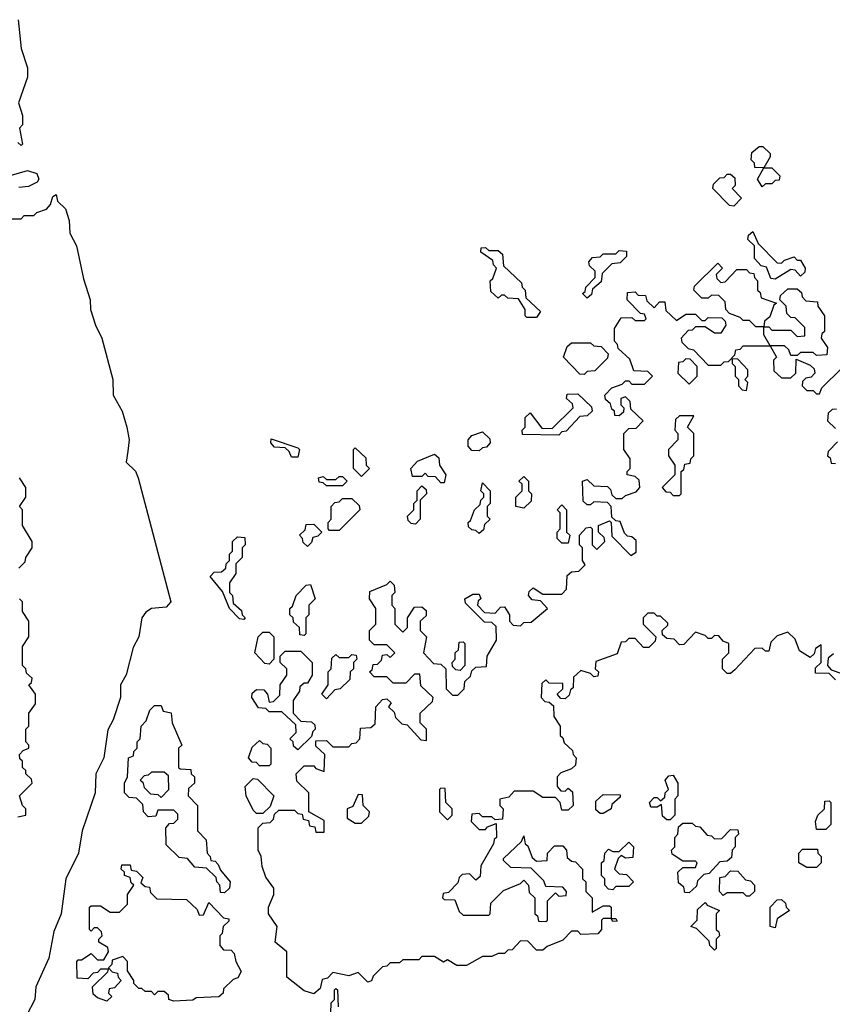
# Model space of a CAD drawing. Extents: x 2776963 to 2884430, y 684484 to 829250.
# Tile 81 of 256: x 2846401 to 2848955, y 755870 to 758966. Entities that reach past the tile are written whole.
import ezdxf

# ---------------------------------------------------------------- set-up
doc = ezdxf.new("R2010")
doc.units = 0

msp = doc.modelspace()

# ---------------------------------------------------------------- linework, layer by layer
at = {"layer": '0CON20XD'}
for points in [[(2846395.9, 758965.9), (2846405.3, 758875), (2846425.3, 758815), (2846425.3, 758784.7), (2846396.7, 758705), (2846410, 758665), (2846410, 758635), (2846400, 758625), (2846410, 758575), (2846405, 758570), (2846395, 758580)], [(2848735, 758440), (2848720, 758465), (2848740, 758500), (2848711.7, 758501.7), (2848710, 758515), (2848700, 758525), (2848701.7, 758548.3), (2848725, 758567.5), (2848737, 758567), (2848760, 758545), (2848760, 758535), (2848740, 758500), (2848765, 758500), (2848790, 758475), (2848788.3, 758461.7), (2848775, 758460), (2848765, 758450), (2848745, 758450), (2848735, 758440)], [(2846375, 758476.7), (2846425, 758492.2), (2846455, 758482), (2846460.5, 758465), (2846455.4, 758454.6), (2846428.6, 758441.4), (2846398.1, 758438.1)], [(2848645, 758380), (2848631.7, 758381.7), (2848580, 758435), (2848581.7, 758448.3), (2848601.7, 758468.3), (2848615, 758470), (2848625, 758480), (2848635, 758480), (2848648.3, 758468.3), (2848650, 758445), (2848640, 758435), (2848670, 758405), (2848645, 758380)], [(2846355, 758340), (2846405, 758340), (2846415, 758350), (2846445, 758350), (2846455, 758360), (2846485, 758370), (2846497.5, 758385), (2846505, 758410), (2846515, 758416.2), (2846520, 758395), (2846545, 758371.4), (2846556.1, 758335), (2846558.5, 758295), (2846579.8, 758255), (2846601.3, 758151.3), (2846622.5, 758085), (2846623.8, 758055), (2846638.7, 758005), (2846658.8, 757965), (2846693.4, 757835), (2846694.4, 757785), (2846722.4, 757735), (2846737.3, 757685), (2846745.2, 757644.8), (2846740.9, 757609.1), (2846735.7, 757575), (2846765, 757546.7), (2846773.7, 757525), (2846876.4, 757135), (2846861.3, 757118.7), (2846815, 757114.7), (2846796.8, 757103.2), (2846784.7, 757085.3), (2846775.8, 757025), (2846758, 756992), (2846735, 756906), (2846718.1, 756875), (2846717.6, 756835), (2846694.6, 756765), (2846677.4, 756732.6), (2846665.3, 756645), (2846640, 756595), (2846638.3, 756535), (2846596.9, 756415), (2846585.2, 756344.8), (2846545.6, 756265), (2846530.9, 756155), (2846508.5, 756098.5), (2846491.9, 756015), (2846451.5, 755925), (2846448.2, 755885), (2846422.5, 755835)], [(2848775, 758150), (2848761.7, 758151.7), (2848748.3, 758188.3), (2848731.7, 758191.7), (2848710, 758215), (2848710, 758255), (2848690, 758275), (2848691.7, 758288.3), (2848705, 758300), (2848721.7, 758261.7), (2848781.7, 758201.7), (2848795, 758200), (2848805, 758210), (2848835, 758220), (2848845, 758210), (2848855, 758210), (2848870, 758185), (2848868.3, 758171.7), (2848855, 758160), (2848838.3, 758178.3), (2848825, 758180), (2848775, 758150)], [(2848025, 758030), (2847995, 758030), (2847990, 758035), (2847990, 758055), (2847968.3, 758088.3), (2847935, 758090), (2847925, 758100), (2847915, 758100), (2847905, 758090), (2847881.7, 758111.7), (2847880, 758145), (2847888.3, 758151.7), (2847900, 758185), (2847890, 758195), (2847888.3, 758208.3), (2847850, 758235), (2847851.7, 758248.3), (2847865, 758250), (2847875, 758240), (2847905, 758240), (2847918.3, 758228.3), (2847921.7, 758191.7), (2847978.3, 758138.3), (2847980, 758125), (2847990, 758115), (2847991.7, 758091.7), (2848038.3, 758048.3), (2848025, 758030)], [(2848185, 758090), (2848170, 758105), (2848178.3, 758111.7), (2848180, 758125), (2848210, 758155), (2848210, 758175), (2848191.7, 758191.7), (2848190, 758205), (2848201.7, 758218.3), (2848225, 758220), (2848235, 758230), (2848275, 758230), (2848285, 758240), (2848308.3, 758238.3), (2848308.3, 758221.7), (2848288.3, 758201.7), (2848261.7, 758198.3), (2848231.7, 758168.3), (2848228.3, 758141.7), (2848201.7, 758118.3), (2848198.3, 758101.7), (2848185, 758090)], [(2847325, 755902.5), (2847295, 755912.5), (2847240, 755955), (2847240, 756035), (2847203.3, 756065), (2847210, 756115), (2847182.5, 756155), (2847182.5, 756175), (2847200, 756215), (2847200, 756235), (2847175, 756270), (2847163, 756303), (2847160, 756335), (2847150, 756355), (2847150, 756425), (2847165, 756440), (2847188.3, 756441.7), (2847198.3, 756451.7), (2847201.7, 756468.3), (2847215, 756480), (2847265, 756480), (2847275, 756470), (2847288.3, 756468.3), (2847291.7, 756451.7), (2847308.3, 756448.3), (2847311.7, 756431.7), (2847328.3, 756428.3), (2847331.7, 756411.7), (2847358.3, 756411.7), (2847358.3, 756448.3), (2847310, 756475), (2847310, 756535), (2847271.7, 756571.7), (2847270, 756595), (2847295, 756620), (2847325, 756620), (2847331.7, 756611.7), (2847358.3, 756601.7), (2847360, 756655), (2847331.7, 756681.7), (2847331.7, 756698.3), (2847365, 756700), (2847385, 756680), (2847435, 756680), (2847445, 756690), (2847458.3, 756691.7), (2847470, 756705), (2847471.7, 756738.3), (2847505, 756740), (2847518.3, 756751.7), (2847520, 756805), (2847541.7, 756828.3), (2847555, 756830), (2847568.3, 756818.3), (2847560, 756805), (2847578.3, 756788.3), (2847581.7, 756771.7), (2847601.7, 756751.7), (2847618.3, 756748.3), (2847661.7, 756701.7), (2847680, 756700), (2847680, 756735), (2847660, 756755), (2847660, 756785), (2847698.3, 756821.7), (2847700, 756835), (2847661.7, 756871.7), (2847658.3, 756908.3), (2847641.7, 756908.3), (2847615, 756880), (2847575, 756880), (2847555, 756900), (2847515, 756900), (2847500, 756915), (2847508.3, 756921.7), (2847511.7, 756938.3), (2847525, 756940), (2847538.3, 756951.7), (2847541.7, 756968.3), (2847555, 756970), (2847565, 756960), (2847580, 756975), (2847555, 757000), (2847515, 757000), (2847500, 757015), (2847500, 757045), (2847520, 757065), (2847520, 757115), (2847500, 757145), (2847501.7, 757168.3), (2847555, 757190), (2847565, 757200), (2847578.3, 757188.3), (2847580, 757165), (2847570, 757155), (2847570, 757125), (2847580, 757115), (2847580, 757065), (2847605, 757040), (2847620, 757055), (2847620, 757085), (2847641.7, 757118.3), (2847665, 757120), (2847678.3, 757108.3), (2847678.3, 757091.7), (2847660, 757075), (2847660, 757045), (2847680, 757025), (2847670, 756975), (2847701.7, 756941.7), (2847725, 756940), (2847740, 756925), (2847741.7, 756861.7), (2847761.7, 756841.7), (2847778.3, 756841.7), (2847798.3, 756861.7), (2847800, 756885), (2847818.3, 756901.7), (2847821.7, 756918.3), (2847835, 756930), (2847868.3, 756931.7), (2847870, 756965), (2847900, 757015), (2847898.3, 757058.3), (2847885, 757070), (2847861.7, 757071.7), (2847801.7, 757131.7), (2847800, 757145), (2847825, 757160), (2847845, 757160), (2847850, 757145), (2847841.7, 757138.3), (2847840, 757125), (2847861.7, 757101.7), (2847895, 757100), (2847911.7, 757118.3), (2847925, 757120), (2847940, 757095), (2847940, 757075), (2847951.7, 757061.7), (2847975, 757060), (2847985, 757070), (2848008.3, 757071.7), (2848060, 757115), (2848038.3, 757138.3), (2848011.7, 757141.7), (2848000, 757155), (2848001.7, 757168.3), (2848015, 757180), (2848045, 757160), (2848105, 757160), (2848120, 757175), (2848121.7, 757218.3), (2848135, 757230), (2848158.3, 757231.7), (2848178.3, 757251.7), (2848170, 757265), (2848170, 757305), (2848160, 757315), (2848160, 757345), (2848181.7, 757368.3), (2848195, 757370), (2848200, 757365), (2848200, 757315), (2848215, 757300), (2848240, 757325), (2848238.3, 757338.3), (2848220, 757355), (2848220, 757375), (2848255, 757390), (2848260, 757385), (2848261.7, 757341.7), (2848321.7, 757281.7), (2848338.3, 757291.7), (2848338.3, 757328.3), (2848325, 757340), (2848311.7, 757341.7), (2848301.7, 757351.7), (2848288.3, 757388.3), (2848275, 757390), (2848261.7, 757401.7), (2848260, 757435), (2848248.3, 757448.3), (2848205, 757450), (2848195, 757440), (2848185, 757440), (2848171.7, 757451.7), (2848170, 757515), (2848185, 757520), (2848205, 757500), (2848248.3, 757498.3), (2848258.3, 757488.3), (2848261.7, 757471.7), (2848275, 757460), (2848295, 757460), (2848305, 757470), (2848338.3, 757481.7), (2848350, 757495), (2848348.3, 757518.3), (2848335, 757530), (2848310, 757535), (2848310, 757545), (2848320, 757555), (2848320, 757585), (2848300, 757615), (2848300, 757665), (2848315, 757680), (2848338.3, 757681.7), (2848360, 757705), (2848321.7, 757741.7), (2848320, 757765), (2848305, 757780), (2848290, 757775), (2848290, 757755), (2848300, 757745), (2848298.3, 757731.7), (2848285, 757720), (2848271.7, 757721.7), (2848270, 757735), (2848261.7, 757741.7), (2848258.3, 757758.3), (2848241.7, 757771.7), (2848240, 757785), (2848261.7, 757808.3), (2848295, 757820), (2848305, 757830), (2848315, 757830), (2848325, 757820), (2848365, 757820), (2848390, 757845), (2848375, 757860), (2848331.7, 757861.7), (2848318.3, 757898.3), (2848281.7, 757931.7), (2848280, 757945), (2848270, 757955), (2848270, 757995), (2848291.7, 758028.3), (2848325, 758030), (2848335, 758020), (2848365, 758020), (2848370, 758025), (2848365, 758040), (2848351.7, 758041.7), (2848310, 758085), (2848311.7, 758108.3), (2848335, 758110), (2848345, 758100), (2848368.3, 758098.3), (2848371.7, 758081.7), (2848395, 758060), (2848411.7, 758078.3), (2848428.3, 758078.3), (2848431.7, 758051.7), (2848465, 758020), (2848495, 758040), (2848525, 758040), (2848545, 758020), (2848555, 758020), (2848565, 758030), (2848608.3, 758028.3), (2848618.3, 758018.3), (2848620, 758005), (2848605, 757980), (2848585, 757980), (2848555, 758000), (2848525, 758000), (2848515, 757990), (2848501.7, 757988.3), (2848480, 757965), (2848481.7, 757951.7), (2848501.7, 757931.7), (2848518.3, 757928.3), (2848565, 757880), (2848605, 757880), (2848615, 757890), (2848628.3, 757891.7), (2848648.3, 757911.7), (2848651.7, 757928.3), (2848665, 757930), (2848675, 757940), (2848760, 757940), (2848740, 757975), (2848740, 758000), (2848715, 758000), (2848695, 758020), (2848675, 758020), (2848665, 758030), (2848631.7, 758041.7), (2848620, 758055), (2848618.3, 758078.3), (2848598.3, 758098.3), (2848575, 758100), (2848565, 758090), (2848545, 758090), (2848520, 758115), (2848521.7, 758128.3), (2848595, 758200), (2848610, 758185), (2848590, 758165), (2848591.7, 758151.7), (2848605, 758140), (2848618.3, 758141.7), (2848655, 758180), (2848685, 758180), (2848695, 758170), (2848708.3, 758168.3), (2848710, 758155), (2848720, 758145), (2848720, 758115), (2848728.3, 758108.3), (2848731.7, 758091.7), (2848780, 758075), (2848771.7, 758068.3), (2848758.3, 758031.7), (2848741.7, 758018.3), (2848740, 758000), (2848755, 758000), (2848765, 757990), (2848825, 757990), (2848845, 757970), (2848868.3, 757971.7), (2848868.3, 757998.3), (2848838.3, 758028.3), (2848825, 758030), (2848811.7, 758041.7), (2848810, 758065), (2848790, 758085), (2848791.7, 758098.3), (2848815, 758120), (2848845, 758120), (2848858.3, 758108.3), (2848860, 758095), (2848871.7, 758081.7), (2848908.3, 758078.3), (2848910, 758065), (2848930, 758035), (2848930, 757985), (2848921.7, 757978.3), (2848920, 757965), (2848940, 757935), (2848938.3, 757911.7), (2848905, 757910), (2848895, 757920), (2848855, 757920), (2848845, 757910), (2848825, 757910), (2848818.3, 757928.3), (2848805, 757940), (2848760, 757940), (2848780, 757905), (2848770, 757895), (2848771.7, 757861.7), (2848795, 757840), (2848825, 757840), (2848840, 757855), (2848841.7, 757898.3), (2848885, 757880), (2848898.3, 757868.3), (2848900, 757855), (2848888.3, 757841.7), (2848871.7, 757838.3), (2848861.7, 757828.3), (2848860, 757815), (2848875, 757800), (2848895, 757800), (2848905, 757790), (2848915, 757790), (2848921.7, 757808.3), (2848985, 757870)], [(2848175, 757850), (2848161.7, 757851.7), (2848110, 757905), (2848121.7, 757938.3), (2848135, 757950), (2848195, 757950), (2848205, 757940), (2848228.3, 757938.3), (2848250, 757915), (2848248.3, 757901.7), (2848208.3, 757861.7), (2848185, 757860), (2848175, 757850)], [(2848505, 757820), (2848530, 757845), (2848530, 757875), (2848508.3, 757898.3), (2848495, 757900), (2848485, 757890), (2848471.7, 757888.3), (2848470, 757855), (2848505, 757820)], [(2848685, 757800), (2848690, 757825), (2848680, 757835), (2848690, 757845), (2848690, 757865), (2848658.3, 757898.3), (2848640, 757900), (2848640, 757885), (2848650, 757875), (2848650, 757845), (2848660, 757835), (2848660, 757815), (2848671.7, 757801.7), (2848685, 757800)], [(2848095, 757660), (2847981.7, 757661.7), (2847980, 757675), (2847990, 757685), (2847990, 757715), (2848005, 757730), (2848041.7, 757681.7), (2848075, 757680), (2848140, 757745), (2848138.3, 757758.3), (2848120, 757775), (2848121.7, 757788.3), (2848155, 757790), (2848198.3, 757748.3), (2848200, 757735), (2848185, 757720), (2848161.7, 757718.3), (2848118.3, 757671.7), (2848105, 757670), (2848095, 757660)], [(2848968.3, 757741.7), (2848955, 757740), (2848941.7, 757728.3), (2848940, 757705), (2848965, 757680)], [(2848475, 757470), (2848480, 757475), (2848480, 757545), (2848488.3, 757551.7), (2848491.7, 757568.3), (2848508.3, 757571.7), (2848510, 757585), (2848520, 757595), (2848520, 757665), (2848500, 757685), (2848520, 757720), (2848475, 757720), (2848461.7, 757708.3), (2848460, 757675), (2848470, 757665), (2848470, 757645), (2848440, 757615), (2848440, 757595), (2848460, 757565), (2848460, 757535), (2848420, 757495), (2848431.7, 757481.7), (2848445, 757480), (2848455, 757470), (2848475, 757470)], [(2847845, 757610), (2847821.7, 757611.7), (2847810, 757625), (2847810, 757645), (2847821.7, 757658.3), (2847855, 757670), (2847878.3, 757648.3), (2847880, 757635), (2847868.3, 757621.7), (2847855, 757620), (2847845, 757610)], [(2847275, 757590), (2847255, 757590), (2847248.3, 757608.3), (2847235, 757620), (2847201.7, 757621.7), (2847190, 757635), (2847191.7, 757648.3), (2847275, 757620), (2847280, 757615), (2847275, 757590)], [(2848971.7, 757638.3), (2848941.7, 757608.3), (2848940, 757595), (2848948.3, 757588.3), (2848951.7, 757571.7), (2848965, 757570)], [(2847475, 757530), (2847450, 757555), (2847450, 757615), (2847455, 757620), (2847488.3, 757588.3), (2847490, 757565), (2847500, 757555), (2847475, 757530)], [(2847735, 757510), (2847725, 757510), (2847708.3, 757528.3), (2847685, 757530), (2847675, 757540), (2847665, 757530), (2847635, 757530), (2847630, 757555), (2847651.7, 757578.3), (2847705, 757600), (2847718.3, 757588.3), (2847720, 757565), (2847740, 757535), (2847735, 757510)], [(2846398.3, 757241.7), (2846418.3, 757261.7), (2846420, 757275), (2846440, 757305), (2846440, 757325), (2846410, 757375), (2846410, 757425), (2846400, 757435), (2846420, 757465), (2846420, 757495), (2846400, 757525)], [(2847415, 757500), (2847365, 757500), (2847355, 757510), (2847341.7, 757511.7), (2847340, 757525), (2847355, 757530), (2847365, 757520), (2847395, 757520), (2847405, 757530), (2847415, 757530), (2847430, 757515), (2847415, 757500)], [(2847985, 757430), (2847960, 757435), (2847960, 757465), (2847980, 757485), (2847980, 757505), (2847970, 757515), (2847985, 757530), (2848000, 757515), (2848000, 757485), (2848010, 757475), (2848008.3, 757451.7), (2847985, 757430)], [(2847645, 757380), (2847631.7, 757381.7), (2847621.7, 757391.7), (2847620, 757405), (2847640, 757425), (2847640, 757445), (2847650, 757455), (2847650, 757485), (2847665, 757500), (2847678.3, 757488.3), (2847680, 757475), (2847660, 757455), (2847660, 757395), (2847645, 757380)], [(2847845, 757350), (2847835, 757360), (2847821.7, 757361.7), (2847811.7, 757371.7), (2847810, 757385), (2847818.3, 757391.7), (2847830, 757425), (2847848.3, 757441.7), (2847850, 757455), (2847860, 757465), (2847860, 757475), (2847850, 757485), (2847855, 757510), (2847880, 757485), (2847880, 757445), (2847870, 757435), (2847870, 757405), (2847880, 757395), (2847861.7, 757378.3), (2847858.3, 757361.7), (2847845, 757350)], [(2847405, 757360), (2847375, 757360), (2847370, 757365), (2847370, 757385), (2847380, 757395), (2847380, 757435), (2847391.7, 757448.3), (2847405, 757450), (2847415, 757460), (2847445, 757460), (2847468.3, 757438.3), (2847470, 757425), (2847405, 757360)], [(2848125, 757320), (2848105, 757320), (2848090, 757335), (2848090, 757355), (2848100, 757365), (2848100, 757415), (2848090, 757425), (2848105, 757440), (2848120, 757425), (2848120, 757355), (2848130, 757345), (2848125, 757320)], [(2847305, 757310), (2847291.7, 757321.7), (2847290, 757335), (2847280, 757345), (2847298.3, 757361.7), (2847301.7, 757378.3), (2847325, 757380), (2847350, 757355), (2847338.3, 757341.7), (2847321.7, 757338.3), (2847318.3, 757321.7), (2847305, 757310)], [(2847105, 757080), (2847091.7, 757081.7), (2847060, 757115), (2847038.3, 757168.3), (2847000, 757215), (2847011.7, 757228.3), (2847035, 757230), (2847048.3, 757241.7), (2847050, 757255), (2847060, 757265), (2847060, 757285), (2847070, 757295), (2847070, 757325), (2847085, 757340), (2847108.3, 757338.3), (2847110, 757315), (2847100, 757305), (2847100, 757275), (2847080, 757255), (2847080, 757225), (2847060, 757195), (2847060, 757165), (2847070, 757155), (2847071.7, 757131.7), (2847098.3, 757108.3), (2847100, 757095), (2847110, 757085), (2847105, 757080)], [(2847295, 757030), (2847281.7, 757031.7), (2847280, 757055), (2847261.7, 757071.7), (2847260, 757085), (2847250, 757095), (2847250, 757115), (2847258.3, 757121.7), (2847270, 757155), (2847301.7, 757188.3), (2847315, 757190), (2847330, 757145), (2847310, 757125), (2847310, 757095), (2847300, 757085), (2847300, 757035), (2847295, 757030)], [(2846395, 756460), (2846420, 756465), (2846420, 756485), (2846410, 756495), (2846400, 756525), (2846440, 756565), (2846438.3, 756578.3), (2846420, 756595), (2846420, 756605), (2846410, 756615), (2846410, 756635), (2846401.7, 756641.7), (2846400, 756655), (2846411.7, 756668.3), (2846430, 756675), (2846430, 756685), (2846420, 756695), (2846420, 756735), (2846430, 756745), (2846430, 756785), (2846450, 756815), (2846450, 756845), (2846430, 756875), (2846438.3, 756881.7), (2846440, 756895), (2846421.7, 756911.7), (2846420, 756925), (2846410, 756935), (2846410, 756995), (2846430, 757025), (2846430, 757075), (2846410, 757105), (2846410, 757135), (2846400, 757145)], [(2848965, 756890), (2848945, 756910), (2848901.7, 756911.7), (2848901.7, 756928.3), (2848920, 756945), (2848920, 757000), (2848901.7, 756988.3), (2848898.3, 756971.7), (2848885, 756960), (2848851.7, 756981.7), (2848838.3, 757018.3), (2848815, 757040), (2848781.7, 757028.3), (2848761.7, 757008.3), (2848755, 756980), (2848745, 756980), (2848735, 756990), (2848711.7, 756988.3), (2848648.3, 756921.7), (2848635, 756910), (2848625, 756910), (2848610, 756925), (2848610, 756955), (2848630, 756975), (2848630, 757005), (2848611.7, 757011.7), (2848598.3, 757028.3), (2848585, 757030), (2848575, 757020), (2848565, 757020), (2848555, 757030), (2848525, 757040), (2848488.3, 757001.7), (2848475, 757000), (2848458.3, 757018.3), (2848435, 757020), (2848421.7, 757031.7), (2848420, 757045), (2848438.3, 757061.7), (2848438.3, 757068.3), (2848415, 757090), (2848405, 757090), (2848395, 757100), (2848375, 757100), (2848360, 757085), (2848360, 757065), (2848400, 757025), (2848398.3, 757011.7), (2848378.3, 756991.7), (2848361.7, 756991.7), (2848335, 757020), (2848315, 757020), (2848305, 757010), (2848291.7, 757008.3), (2848278.3, 756971.7), (2848211.7, 756948.3), (2848210, 756925), (2848220, 756915), (2848218.3, 756901.7), (2848205, 756900), (2848195, 756910), (2848165, 756920), (2848141.7, 756898.3), (2848140, 756865), (2848131.7, 756858.3), (2848128.3, 756841.7), (2848115, 756830), (2848101.7, 756831.7), (2848090, 756845), (2848108.3, 756861.7), (2848108.3, 756878.3), (2848065, 756880), (2848055, 756890), (2848041.7, 756878.3), (2848040, 756835), (2848051.7, 756821.7), (2848065, 756820), (2848078.3, 756808.3), (2848080, 756775), (2848100, 756745), (2848100, 756715), (2848108.3, 756708.3), (2848111.7, 756691.7), (2848138.3, 756668.3), (2848140, 756655), (2848150, 756645), (2848148.3, 756621.7), (2848135, 756610), (2848101.7, 756598.3), (2848090, 756585), (2848090, 756555), (2848101.7, 756541.7), (2848115, 756540), (2848125, 756550), (2848138.3, 756538.3), (2848140, 756495), (2848125, 756480), (2848105, 756480), (2848100, 756505), (2848085, 756520), (2848045, 756520), (2848015, 756540), (2847955, 756540), (2847938.3, 756521.7), (2847910, 756515), (2847910, 756495), (2847920, 756485), (2847918.3, 756451.7), (2847895, 756450), (2847885, 756460), (2847855, 756460), (2847845, 756470), (2847821.7, 756468.3), (2847820, 756445), (2847845, 756420), (2847865, 756420), (2847871.7, 756428.3), (2847898.3, 756438.3), (2847900, 756395), (2847891.7, 756388.3), (2847890, 756375), (2847850, 756305), (2847848.3, 756271.7), (2847835, 756260), (2847815, 756280), (2847791.7, 756278.3), (2847781.7, 756268.3), (2847778.3, 756251.7), (2847748.3, 756221.7), (2847731.7, 756218.3), (2847730, 756205), (2847735, 756200), (2847768.3, 756198.3), (2847781.7, 756161.7), (2847795, 756150), (2847875, 756150), (2847880, 756155), (2847881.7, 756188.3), (2847921.7, 756228.3), (2847975, 756250), (2847985, 756260), (2848000, 756245), (2848001.7, 756221.7), (2848020, 756205), (2848020, 756155), (2848028.3, 756148.3), (2848031.7, 756131.7), (2848055, 756130), (2848060, 756135), (2848060, 756195), (2848085, 756220), (2848095, 756210), (2848118.3, 756211.7), (2848120, 756225), (2848108.3, 756238.3), (2848055, 756240), (2848048.3, 756258.3), (2848008.3, 756298.3), (2847945, 756300), (2847921.7, 756321.7), (2847921.7, 756328.3), (2847978.3, 756381.7), (2847985, 756400), (2847990, 756375), (2847998.3, 756368.3), (2848011.7, 756331.7), (2848025, 756320), (2848058.3, 756321.7), (2848060, 756345), (2848081.7, 756368.3), (2848108.3, 756368.3), (2848120, 756355), (2848121.7, 756331.7), (2848135, 756320), (2848148.3, 756318.3), (2848170, 756295), (2848170, 756265), (2848180, 756255), (2848180, 756225), (2848200, 756205), (2848200, 756160), (2848235, 756180), (2848255, 756180), (2848260, 756175), (2848260, 756140), (2848275, 756140), (2848278.3, 756131.7), (2848265, 756130), (2848260, 756140), (2848235, 756140), (2848230, 756135), (2848230, 756105), (2848218.3, 756091.7), (2848165, 756090), (2848155, 756100), (2848135, 756100), (2848108.3, 756071.7), (2848058.3, 756051.7), (2848045, 756040), (2848025, 756040), (2847998.3, 756068.3), (2847975, 756070), (2847948.3, 756041.7), (2847935, 756040), (2847925, 756030), (2847905, 756030), (2847885, 756020), (2847855, 756020), (2847805, 755992.5), (2847775, 755992.5), (2847745, 756010), (2847733, 756003), (2847705, 756020), (2847665, 756020), (2847655, 756010), (2847605, 756010), (2847595, 756000), (2847565, 756000), (2847555, 755990), (2847541.7, 755988.3), (2847511.7, 755958.3), (2847506.4, 755943.6), (2847495, 755940), (2847465, 755970), (2847435, 755960), (2847385, 755970), (2847368.3, 755951.7), (2847351.7, 755948.3), (2847345, 755920), (2847325, 755902.5)], [(2847185, 756940), (2847171.7, 756941.7), (2847140, 756975), (2847150, 757025), (2847165, 757040), (2847185, 757040), (2847200, 757025), (2847200, 756955), (2847185, 756940)], [(2847785, 756920), (2847771.7, 756921.7), (2847761.7, 756931.7), (2847760, 756945), (2847770, 756955), (2847770, 756975), (2847780, 756985), (2847781.7, 757008.3), (2847795, 757010), (2847800, 757005), (2847800, 756935), (2847785, 756920)], [(2847275, 756670), (2847261.7, 756681.7), (2847260, 756695), (2847250, 756705), (2847270, 756725), (2847268.3, 756748.3), (2847225, 756790), (2847185, 756790), (2847175, 756800), (2847151.7, 756801.7), (2847130, 756835), (2847131.7, 756848.3), (2847145, 756860), (2847168.3, 756858.3), (2847180, 756845), (2847185, 756820), (2847198.3, 756821.7), (2847218.3, 756841.7), (2847220, 756875), (2847240, 756905), (2847240, 756925), (2847220, 756945), (2847220, 756965), (2847235, 756980), (2847285, 756980), (2847320, 756945), (2847320, 756905), (2847305, 756880), (2847295, 756880), (2847281.7, 756868.3), (2847280, 756855), (2847260, 756825), (2847260, 756785), (2847285, 756760), (2847318.3, 756758.3), (2847328.3, 756748.3), (2847330, 756735), (2847321.7, 756728.3), (2847318.3, 756711.7), (2847275, 756670)], [(2847365, 756830), (2847350, 756845), (2847370, 756875), (2847370, 756915), (2847380, 756925), (2847381.7, 756958.3), (2847395, 756970), (2847405, 756960), (2847435, 756960), (2847445, 756970), (2847458.3, 756968.3), (2847460, 756955), (2847450, 756945), (2847450, 756925), (2847440, 756915), (2847438.3, 756891.7), (2847408.3, 756861.7), (2847391.7, 756858.3), (2847365, 756830)], [(2848958.3, 756971.7), (2848941.7, 756958.3), (2848940, 756935), (2848951.7, 756921.7), (2848985, 756910)], [(2847045, 756220), (2847031.7, 756221.7), (2847030, 756245), (2847020, 756255), (2847018.3, 756268.3), (2846988.3, 756298.3), (2846951.7, 756301.7), (2846928.3, 756328.3), (2846901.7, 756331.7), (2846861.7, 756371.7), (2846860, 756425), (2846871.7, 756438.3), (2846885, 756440), (2846898.3, 756451.7), (2846898.3, 756468.3), (2846885, 756480), (2846835, 756480), (2846828.3, 756461.7), (2846805, 756460), (2846790, 756475), (2846788.3, 756498.3), (2846768.3, 756518.3), (2846745, 756520), (2846730, 756535), (2846730, 756565), (2846740, 756585), (2846742.5, 756645), (2846758.3, 756651.7), (2846760, 756665), (2846770, 756675), (2846770, 756695), (2846780, 756705), (2846782.5, 756745), (2846798.3, 756761.7), (2846810, 756795), (2846825, 756810), (2846845, 756810), (2846851.7, 756791.7), (2846877, 756787), (2846880, 756755), (2846910, 756685), (2846900, 756675), (2846900, 756615), (2846905, 756610), (2846938.3, 756608.3), (2846940, 756595), (2846950, 756585), (2846950, 756565), (2846931.7, 756548.3), (2846930, 756525), (2846960, 756495), (2846960, 756415), (2846987, 756387), (2846990, 756345), (2847000, 756335), (2847001.7, 756321.7), (2847015, 756320), (2847025, 756310), (2847031.7, 756291.7), (2847062.5, 756255), (2847060, 756235), (2847045, 756220)], [(2847185, 756620), (2847155, 756620), (2847145, 756630), (2847131.7, 756631.7), (2847120, 756645), (2847131.7, 756678.3), (2847155, 756700), (2847165, 756690), (2847178.3, 756688.3), (2847190, 756675), (2847190, 756625), (2847185, 756620)], [(2846845, 756520), (2846870, 756545), (2846868.3, 756588.3), (2846855, 756600), (2846815, 756600), (2846805, 756590), (2846791.7, 756588.3), (2846780, 756575), (2846788.3, 756568.3), (2846791.7, 756551.7), (2846811.7, 756531.7), (2846835, 756530), (2846845, 756520)], [(2848445, 756450), (2848435, 756450), (2848421.7, 756461.7), (2848418.3, 756498.3), (2848405, 756490), (2848385, 756490), (2848380, 756505), (2848395, 756520), (2848405, 756520), (2848415, 756510), (2848428.3, 756521.7), (2848430, 756535), (2848440, 756545), (2848430, 756575), (2848441.7, 756588.3), (2848455, 756590), (2848470, 756565), (2848470, 756525), (2848460, 756515), (2848460, 756465), (2848445, 756450)], [(2847165, 756470), (2847145, 756470), (2847135, 756480), (2847112.5, 756525), (2847110, 756555), (2847135, 756580), (2847148.3, 756578.3), (2847200, 756525), (2847188.3, 756491.7), (2847165, 756470)], [(2847475, 756440), (2847498.3, 756461.7), (2847500, 756475), (2847480, 756495), (2847478.3, 756528.3), (2847465, 756530), (2847448.3, 756491.7), (2847430, 756485), (2847430, 756455), (2847455, 756440), (2847475, 756440)], [(2847745, 756450), (2847760, 756465), (2847760, 756485), (2847740, 756505), (2847738.3, 756548.3), (2847725, 756550), (2847720, 756545), (2847720, 756475), (2847745, 756450)], [(2848235, 756470), (2848225, 756470), (2848211.7, 756481.7), (2848211.7, 756508.3), (2848235, 756530), (2848288.3, 756528.3), (2848288.3, 756521.7), (2848261.7, 756498.3), (2848260, 756485), (2848235, 756470)], [(2848935, 756420), (2848905, 756420), (2848902.5, 756445), (2848910, 756465), (2848930, 756485), (2848931.7, 756508.3), (2848945, 756510), (2848950, 756505), (2848950, 756435), (2848935, 756420)], [(2848505, 756220), (2848491.7, 756221.7), (2848488.3, 756238.3), (2848471.7, 756251.7), (2848470, 756285), (2848485, 756300), (2848525, 756300), (2848530, 756315), (2848525, 756320), (2848485, 756320), (2848451.7, 756341.7), (2848450, 756355), (2848460, 756365), (2848460, 756395), (2848470, 756405), (2848471.7, 756428.3), (2848485, 756440), (2848515, 756440), (2848525, 756430), (2848538.3, 756428.3), (2848561.7, 756401.7), (2848575, 756400), (2848585, 756390), (2848608.3, 756391.7), (2848635, 756420), (2848658.3, 756418.3), (2848660, 756405), (2848650, 756395), (2848650, 756365), (2848640, 756355), (2848638.3, 756331.7), (2848625, 756320), (2848601.7, 756318.3), (2848568.3, 756281.7), (2848551.7, 756278.3), (2848531.7, 756258.3), (2848528.3, 756241.7), (2848505, 756220)], [(2848265, 756230), (2848251.7, 756231.7), (2848240, 756245), (2848240, 756265), (2848230, 756275), (2848230, 756315), (2848238.3, 756321.7), (2848240, 756345), (2848251.7, 756358.3), (2848265, 756350), (2848285, 756350), (2848315, 756380), (2848330, 756365), (2848328.3, 756331.7), (2848305, 756330), (2848291.7, 756338.3), (2848281.7, 756328.3), (2848270, 756295), (2848285, 756280), (2848308.3, 756278.3), (2848330, 756255), (2848315, 756240), (2848275, 756240), (2848265, 756230)], [(2848905, 756300), (2848875, 756300), (2848850, 756315), (2848850, 756345), (2848861.7, 756358.3), (2848908.3, 756358.3), (2848910, 756345), (2848920, 756335), (2848920, 756315), (2848905, 756300)], [(2846885, 755880), (2846870, 755885), (2846868.3, 755898.3), (2846855, 755910), (2846835, 755910), (2846825, 755900), (2846815, 755910), (2846795, 755910), (2846785, 755920), (2846775, 755920), (2846760, 755935), (2846760, 755945), (2846740, 755975), (2846740, 756005), (2846725, 756020), (2846691.7, 756008.3), (2846690, 755995), (2846680, 755985), (2846691.7, 755971.7), (2846708.3, 755968.3), (2846710, 755955), (2846720, 755945), (2846698.3, 755921.7), (2846681.7, 755918.3), (2846680, 755905), (2846690, 755895), (2846675, 755880), (2846645, 755890), (2846631.7, 755901.7), (2846630, 755925), (2846678.3, 755971.7), (2846680, 755980), (2846655, 755980), (2846645, 755970), (2846631.7, 755968.3), (2846615, 755950), (2846581.7, 755951.7), (2846580, 756005), (2846585, 756010), (2846595, 756010), (2846625, 756030), (2846645, 756010), (2846665, 756010), (2846680, 756035), (2846678.3, 756048.3), (2846650, 756065), (2846650, 756075), (2846660, 756085), (2846658.3, 756098.3), (2846645, 756110), (2846635, 756110), (2846625, 756100), (2846620, 756105), (2846620, 756175), (2846625, 756180), (2846655, 756180), (2846685, 756160), (2846715, 756160), (2846740, 756185), (2846740, 756215), (2846760, 756245), (2846751.7, 756251.7), (2846748.3, 756268.3), (2846730, 756275), (2846730, 756285), (2846720, 756295), (2846721.7, 756308.3), (2846748.3, 756308.3), (2846751.7, 756291.7), (2846768.3, 756288.3), (2846788.3, 756268.3), (2846781.7, 756251.7), (2846795, 756240), (2846808.3, 756238.3), (2846811.7, 756221.7), (2846831.7, 756201.7), (2846925, 756200), (2846958.3, 756168.3), (2846965, 756150), (2846978.3, 756151.7), (2846995, 756190), (2847041.7, 756141.7), (2847058.3, 756138.3), (2847058.3, 756131.7), (2847040, 756115), (2847037, 756093), (2847030, 756085), (2847030, 756055), (2847041.7, 756041.7), (2847065, 756040), (2847075, 756030), (2847080, 756005), (2847097, 755973), (2847086.4, 755953.6), (2847071.7, 755948.3), (2847041.7, 755918.3), (2847040, 755905), (2847027, 755893), (2846955, 755890), (2846945, 755882.5), (2846885, 755880)], [(2848695, 756210), (2848685, 756210), (2848675, 756220), (2848625, 756220), (2848611.7, 756211.7), (2848600, 756225), (2848601.7, 756268.3), (2848618.3, 756271.7), (2848635, 756290), (2848658.3, 756288.3), (2848681.7, 756261.7), (2848698.3, 756258.3), (2848710, 756245), (2848710, 756225), (2848695, 756210)], [(2848585, 756040), (2848570, 756055), (2848568.3, 756068.3), (2848528.3, 756108.3), (2848510, 756115), (2848530, 756135), (2848531.7, 756168.3), (2848555, 756190), (2848561.7, 756181.7), (2848600, 756165), (2848590, 756155), (2848590, 756105), (2848598.3, 756098.3), (2848600, 756085), (2848590, 756075), (2848590, 756045), (2848585, 756040)], [(2848775, 756110), (2848760, 756115), (2848760, 756175), (2848781.7, 756198.3), (2848795, 756200), (2848808.3, 756188.3), (2848810, 756175), (2848820, 756165), (2848781.7, 756138.3), (2848775, 756110)], [(2847378.3, 755841.7), (2847380, 755875), (2847390, 755885), (2847390, 755915), (2847395, 755920), (2847400, 755915), (2847401.7, 755861.7)]]:
    msp.add_lwpolyline(points, dxfattribs=at)

doc.saveas('drawing.dxf')
